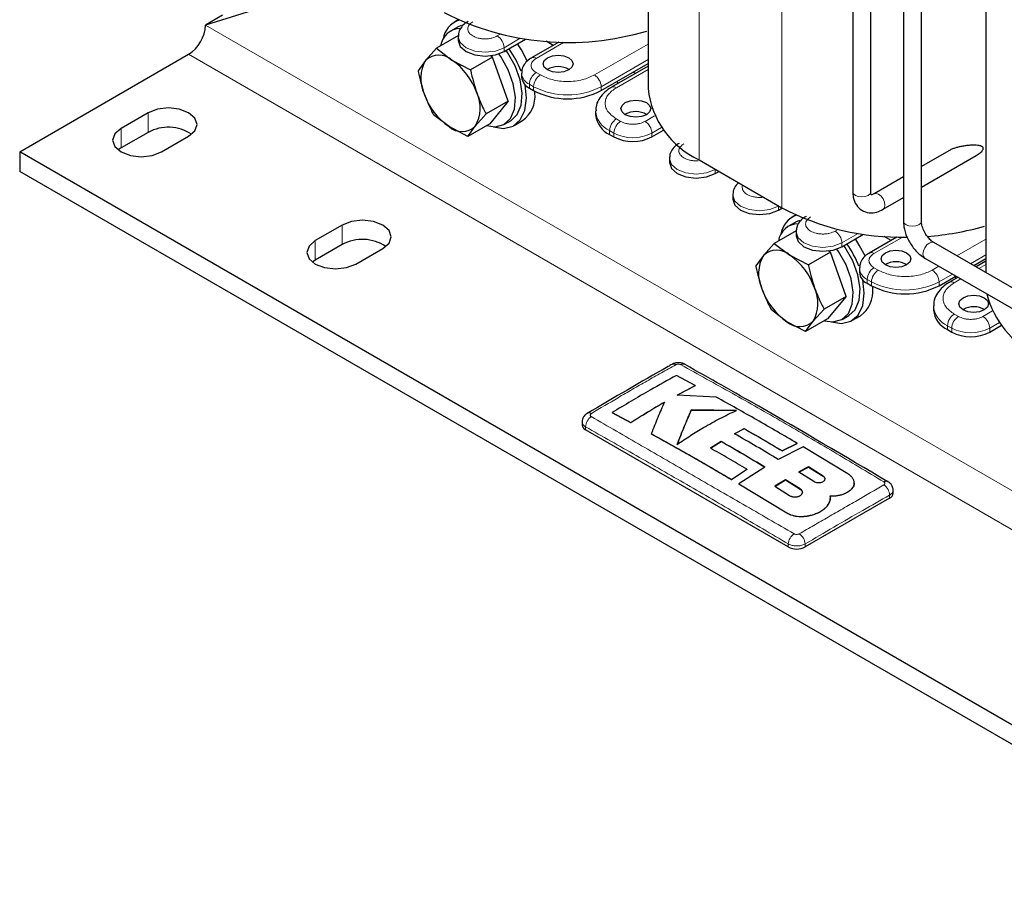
# Model space of a CAD drawing. Header units: millimetres. Extents: x 5 to 418, y 2 to 292.
# Tile 18 of 43: x 235 to 268, y 62 to 91. Entities that reach past the tile are written whole.
import ezdxf

# ---------------------------------------------------------------- set-up
doc = ezdxf.new("R2010")
doc.units = ezdxf.units.MM

msp = doc.modelspace()

# ---------------------------------------------------------------- linework, layer by layer
at = {"color": 7, "linetype": 'Continuous', "lineweight": 25}
for p, q in [((256.1148, 106.1332), (256.1148, 88.9484)), ((264.6671, 100.716), (264.6671, 84.5159)), ((265.2671, 84.5159), (265.2671, 100.716)), ((262.97, 100.3892), (262.97, 85.4955)), ((263.57, 85.4955), (263.57, 100.3892)), ((267.4285, 99.7669), (267.4285, 82.7881)), ((245.9898, 92.5472), (241.2931, 91.0779)), ((241.8588, 91.4044), (241.2931, 91.0779)), ((249.7547, 91.2515), (249.627, 91.1778)), ((249.7646, 90.7254), (249.0283, 90.3004)), ((249.727, 91.0046), (249.5007, 90.874)), ((249.7552, 90.6872), (249.7552, 90.5566)), ((251.2916, 90.1892), (252.0141, 90.6063)), ((253.1257, 90.5072), (252.2064, 89.9765)), ((252.9371, 90.3983), (252.7036, 90.5331)), ((235.0706, 86.8324), (240.7274, 90.0981)), ((249.0283, 90.3004), (248.6632, 89.8919)), ((249.0283, 90.3004), (249.5435, 89.9067)), ((250.9063, 90.0024), (250.8351, 90.0475)), ((248.6632, 89.8919), (248.4095, 89.5478)), ((249.5435, 89.9067), (250.1701, 89.5774)), ((250.9063, 90.0024), (250.1701, 89.5774)), ((251.4293, 88.5268), (250.9063, 90.0024)), ((254.5443, 88.883), (256.1148, 89.7896)), ((256.1148, 89.7019), (254.8934, 88.9968)), ((251.8765, 89.4626), (251.8765, 89.332)), ((255.6948, 89.4595), (255.6189, 89.5033)), ((252.0411, 88.6293), (251.9938, 89.0755)), ((255.1291, 89.1329), (255.0532, 89.1767)), ((252.1401, 88.9646), (252.2816, 88.883)), ((252.324, 88.7926), (252.3228, 88.86)), ((251.4293, 88.5268), (250.693, 88.1017)), ((251.4293, 88.5268), (250.8105, 87.7741)), ((239.3698, 88.1387), (238.4647, 87.6162)), ((249.4476, 87.6784), (248.9325, 88.0721)), ((250.3279, 87.6932), (250.693, 88.1017)), ((254.3585, 88.1972), (254.3585, 88.0666)), ((255.3504, 88.091), (255.3369, 88.0829)), ((250.8105, 87.7741), (250.0743, 87.3491)), ((251.3006, 87.7562), (251.5269, 87.8868)), ((251.6268, 87.7136), (251.9097, 87.8769)), ((239.3698, 87.4855), (238.4647, 86.963)), ((250.0743, 87.3491), (249.4476, 87.6784)), ((250.0743, 87.3491), (250.3279, 87.6932)), ((254.8271, 87.4134), (254.9686, 87.3318)), ((256.2414, 87.3318), (256.6341, 87.5585)), ((239.8223, 86.8324), (240.7274, 87.3549)), ((276.9313, 62.6668), (235.0706, 86.8324)), ((235.0706, 86.8324), (235.0706, 86.1792)), ((238.4647, 86.963), (238.3679, 86.8977)), ((266.1814, 86.8694), (265.2671, 86.3416)), ((256.8263, 86.6052), (256.8263, 86.4746)), ((257.8253, 86.5645), (260.5971, 84.9643)), ((265.2671, 85.6488), (267.1019, 86.708)), ((276.9313, 62.0135), (235.0706, 86.1792)), ((258.3627, 86.1072), (258.4901, 86.1807)), ((264.6671, 85.9952), (263.6857, 85.4287)), ((258.9476, 85.3806), (258.9476, 85.2499)), ((263.9857, 84.9091), (264.6671, 85.3024)), ((260.484, 84.8826), (260.6114, 84.9561)), ((261.0407, 84.4733), (260.8144, 84.3427)), ((261.0684, 84.7203), (260.9407, 84.6465)), ((265.2671, 84.5159), (265.267, 84.5197)), ((245.8752, 84.3832), (244.9701, 83.8607)), ((261.0783, 84.1942), (260.342, 83.7692)), ((261.0689, 84.156), (261.0689, 84.0253)), ((260.342, 83.7692), (259.9769, 83.3607)), ((260.342, 83.7692), (260.8572, 83.3755)), ((262.6053, 83.658), (263.3278, 84.075)), ((264.4394, 83.9759), (263.5201, 83.4453)), ((264.2508, 83.8671), (264.0173, 84.0019)), ((274.168, 78.8974), (265.6827, 83.7959)), ((245.8752, 83.73), (244.9701, 83.2075)), ((246.3277, 83.077), (247.2328, 83.5995)), ((262.22, 83.4712), (261.4838, 83.0461)), ((262.22, 83.4712), (262.1488, 83.5163)), ((262.743, 81.9955), (262.22, 83.4712)), ((244.9701, 83.2075), (244.8733, 83.1422)), ((259.9769, 83.3607), (259.7232, 83.0165)), ((260.8572, 83.3755), (261.4838, 83.0461)), ((265.3827, 83.2762), (273.868, 78.3778)), ((267.0212, 83.0232), (267.4285, 83.2583)), ((267.4285, 83.1706), (267.0971, 82.9794)), ((263.1902, 82.9314), (263.1902, 82.8007)), ((263.3548, 82.098), (263.3075, 82.5443)), ((265.858, 82.3517), (266.4211, 82.6768)), ((266.4971, 82.633), (266.2071, 82.4656)), ((266.4428, 82.6016), (266.3669, 82.6455)), ((263.4538, 82.4333), (263.5953, 82.3517)), ((263.6377, 82.2613), (263.6365, 82.3287)), ((262.743, 81.9955), (262.0068, 81.5705)), ((262.743, 81.9955), (262.1242, 81.2428)), ((260.7613, 81.1472), (260.2462, 81.5409)), ((261.6416, 81.162), (262.0068, 81.5705)), ((265.6722, 81.6659), (265.6722, 81.5353)), ((266.6641, 81.5598), (266.6506, 81.5517)), ((261.388, 80.8178), (260.7613, 81.1472)), ((262.1242, 81.2428), (261.388, 80.8178)), ((261.388, 80.8178), (261.6416, 81.162)), ((262.6143, 81.2249), (262.8406, 81.3556)), ((262.9406, 81.1823), (263.2234, 81.3456)), ((266.1408, 80.8822), (266.2823, 80.8005)), ((267.5551, 80.8005), (267.9479, 81.0273)), ((257.689, 79.0106), (257.0669, 79.3474)), ((257.0857, 78.691), (257.689, 79.0106)), ((257.689, 79.0041), (257.0857, 78.6845)), ((257.689, 79.0106), (257.689, 79.0041)), ((258.3969, 78.6229), (257.0857, 78.691)), ((259.0716, 78.1787), (257.5663, 78.1942)), ((257.5663, 78.1942), (257.5663, 78.1877)), ((257.5663, 78.1877), (259.0716, 78.1722)), ((254.9135, 78.1056), (255.5352, 77.7702)), ((254.9135, 78.1056), (254.9135, 78.099)), ((255.5352, 77.7637), (254.9135, 78.099)), ((253.9039, 77.7901), (253.9039, 77.6887)), ((260.8093, 73.6066), (254.021, 77.5254)), ((255.5352, 77.7702), (255.5352, 77.7637)), ((259.0059, 77.3973), (259.3321, 77.568)), ((259.3321, 77.5614), (259.0059, 77.3907)), ((259.3321, 77.568), (259.3321, 77.5614)), ((256.22, 77.3965), (256.22, 77.3899)), ((258.2003, 76.917), (258.5609, 77.1421)), ((258.5609, 77.1356), (258.2003, 76.9105)), ((258.5609, 77.1421), (258.5609, 77.1356)), ((261.3081, 76.9573), (260.471, 76.5371)), ((260.6006, 76.8276), (261.1115, 77.0737)), ((261.1115, 77.0672), (260.6006, 76.821)), ((261.1115, 77.0737), (261.1115, 77.0672)), ((262.8043, 76.0551), (261.3081, 76.9573)), ((260.6006, 76.8276), (260.6006, 76.821)), ((258.9073, 75.8655), (259.4175, 76.2071)), ((259.4175, 76.2005), (258.9073, 75.8589)), ((260.0256, 76.2819), (259.1547, 75.7188)), ((259.4175, 76.2071), (259.4175, 76.2005)), ((261.4829, 76.286), (261.1673, 76.1165)), ((261.1673, 76.11), (261.4829, 76.2795)), ((261.9754, 75.9795), (261.4829, 76.286)), ((261.4829, 76.286), (261.4829, 76.2795)), ((261.4829, 76.2795), (261.9754, 75.973)), ((258.9073, 75.8655), (258.9073, 75.8589)), ((260.7154, 75.8574), (260.3547, 75.6367)), ((260.3547, 75.6301), (260.7154, 75.8508)), ((261.2078, 75.5478), (260.7154, 75.8574)), ((260.7154, 75.8574), (260.7154, 75.8508)), ((260.7154, 75.8508), (261.2078, 75.5412)), ((261.1673, 76.1165), (261.6597, 75.8073)), ((259.1547, 75.7188), (260.7604, 74.7471)), ((259.1547, 75.7188), (259.1547, 75.7123)), ((260.7604, 74.7406), (259.1547, 75.7123)), ((260.3547, 75.6367), (260.8472, 75.3298)), ((263.0183, 75.7431), (263.0183, 75.7497)), ((264.2034, 75.2394), (261.3749, 73.6066)), ((262.2184, 75.2561), (262.2184, 75.2627)), ((262.8043, 75.4531), (262.8043, 75.4466)), ((264.3205, 75.4027), (264.3205, 75.5042)), ((262.1761, 75.0959), (262.1761, 75.0894)), ((261.501, 74.6536), (261.501, 74.647))]:
    msp.add_line(p, q, dxfattribs=at)
at = {"color": 7, "linetype": 'Continuous', "lineweight": 18}
for p, q in [((257.8253, 104.0711), (257.8253, 86.5645)), ((260.5971, 102.471), (260.5971, 84.9643)), ((283.1538, 66.9122), (241.2931, 91.0779)), ((251.0653, 90.7118), (251.1633, 90.7683)), ((251.2916, 90.3199), (251.835, 90.6336)), ((253.2856, 90.4914), (252.3664, 89.9607)), ((253.135, 90.512), (253.1257, 90.5072)), ((253.2856, 90.4914), (253.2478, 90.5095)), ((254.318, 89.4055), (256.1148, 90.4428)), ((282.5882, 65.9324), (240.7274, 90.0981)), ((251.2916, 90.1892), (251.2916, 90.3199)), ((254.5443, 89.0136), (256.1148, 89.9202)), ((252.3664, 89.4872), (252.5078, 89.4055)), ((256.1148, 89.5937), (255.0534, 88.981)), ((252.1401, 89.0953), (252.2816, 89.0136)), ((252.1401, 89.0953), (252.1401, 88.9646)), ((252.2816, 89.0136), (252.2816, 88.883)), ((254.5443, 89.0136), (254.5443, 88.883)), ((239.3698, 88.1387), (239.3698, 87.4855)), ((255.0534, 87.936), (255.1948, 87.8544)), ((256.0151, 87.8544), (256.3321, 88.0373)), ((238.4647, 87.6162), (238.4647, 86.963)), ((254.8271, 87.5441), (254.9686, 87.4624)), ((254.8271, 87.5441), (254.8271, 87.4134)), ((254.9686, 87.4624), (254.9686, 87.3318)), ((256.2414, 87.4624), (256.5656, 87.6496)), ((256.2414, 87.3318), (256.2414, 87.4624)), ((258.3622, 86.2545), (258.3627, 86.2378)), ((258.3627, 86.2378), (258.3769, 86.246)), ((258.3627, 86.1072), (258.3627, 86.2378)), ((260.4835, 85.0299), (260.484, 85.0132)), ((260.484, 85.0132), (260.4982, 85.0214)), ((260.484, 84.8826), (260.484, 85.0132)), ((245.8752, 84.3832), (245.8752, 83.73)), ((262.379, 84.1805), (262.477, 84.2371)), ((262.6053, 83.7886), (263.1487, 84.1023)), ((244.9701, 83.8607), (244.9701, 83.2075)), ((262.6053, 83.658), (262.6053, 83.7886)), ((264.5994, 83.9601), (263.6801, 83.4294)), ((264.4487, 83.9807), (264.4394, 83.9759)), ((264.5994, 83.9601), (264.5615, 83.9782)), ((266.4555, 83.3498), (267.4285, 83.9115)), ((266.908, 83.0885), (267.4285, 83.389)), ((263.6801, 82.9559), (263.8215, 82.8743)), ((265.6317, 82.8743), (265.8554, 83.0034)), ((267.4285, 83.0624), (267.1908, 82.9253)), ((263.4538, 82.564), (263.5953, 82.4823)), ((263.4538, 82.564), (263.4538, 82.4333)), ((263.5953, 82.4823), (263.5953, 82.3517)), ((265.858, 82.4823), (266.308, 82.7421)), ((265.858, 82.4823), (265.858, 82.3517)), ((266.5908, 82.5789), (266.3671, 82.4497)), ((267.3288, 81.3231), (267.6458, 81.5061)), ((266.3671, 81.4047), (266.5085, 81.3231)), ((267.5551, 80.9312), (267.8793, 81.1183)), ((266.1408, 81.0128), (266.2823, 80.9312)), ((266.1408, 81.0128), (266.1408, 80.8822)), ((266.2823, 80.9312), (266.2823, 80.8005)), ((267.5551, 80.8005), (267.5551, 80.9312)), ((254.021, 77.5254), (254.021, 77.6273)), ((261.9754, 75.9795), (261.9754, 75.973)), ((261.2078, 75.5478), (261.2078, 75.5412)), ((264.2034, 75.2394), (264.2034, 75.3413)), ((260.7604, 74.7471), (260.7604, 74.7406)), ((260.8093, 73.6066), (260.8093, 73.7085)), ((261.3749, 73.6066), (261.3749, 73.7085))]:
    msp.add_line(p, q, dxfattribs=at)
at = {"color": 7, "linetype": 'Continuous', "lineweight": 25, "flags": 128}
for points in [[(249.8708, 91.0645), (249.7415, 91.0127), (249.727, 91.0046)], [(249.7552, 90.5566), (249.8237, 90.3578), (250.0188, 90.1892), (250.3108, 90.0766), (250.6552, 90.037), (250.9996, 90.0766), (251.2916, 90.1892)], [(252.0771, 89.8571), (251.875, 90.2453), (251.7418, 90.4491)], [(253.1257, 90.5072), (253.1256, 90.5072), (253.1213, 90.5046)], [(250.7039, 87.7126), (250.9926, 87.6722), (251.286, 87.7481), (251.5078, 87.9509), (251.6398, 88.2642), (251.6715, 88.6627), (251.6002, 89.114), (251.4317, 89.5816), (251.1797, 90.0276), (251.1204, 90.1118)], [(251.5269, 87.8868), (251.7341, 88.0815), (251.8661, 88.3948), (251.8978, 88.7933), (251.8265, 89.2446), (251.658, 89.7122), (251.406, 90.1583), (251.3576, 90.2273)], [(253.4554, 89.577), (253.2931, 89.5144), (253.1018, 89.4924), (252.9105, 89.5144), (252.7482, 89.577), (252.6399, 89.6706), (252.6018, 89.7811), (252.6399, 89.8915), (252.7482, 89.9852), (252.9105, 90.0477), (253.1018, 90.0697), (253.2931, 90.0477), (253.4554, 89.9852), (253.5637, 89.8915), (253.6018, 89.7811), (253.5637, 89.6706), (253.4554, 89.577)], [(250.9399, 87.6724), (251.2776, 87.6201), (251.5922, 87.695), (251.8353, 87.8996), (251.9887, 88.219), (252.0411, 88.6293)], [(255.3504, 88.483), (255.5126, 88.5456), (255.704, 88.5675), (255.8953, 88.5456), (256.0575, 88.483), (256.1659, 88.3893), (256.204, 88.2789), (256.1659, 88.1684), (256.0575, 88.0748), (255.8953, 88.0122), (255.704, 87.9902), (255.5126, 88.0122), (255.3504, 88.0748), (255.242, 88.1684), (255.204, 88.2789), (255.242, 88.3893), (255.3504, 88.483)], [(240.7274, 87.3549), (240.9355, 87.5347), (241.0086, 87.7468), (240.9355, 87.9589), (240.7274, 88.1387), (240.416, 88.2588), (240.0486, 88.301), (239.6812, 88.2588), (239.3698, 88.1387)], [(238.4647, 87.6162), (238.2566, 87.4364), (238.1835, 87.2243), (238.2566, 87.0122), (238.4647, 86.8324), (238.7761, 86.7123), (239.1435, 86.6701), (239.5109, 86.7123), (239.8223, 86.8324)], [(256.8263, 86.4746), (256.8948, 86.2757), (257.0899, 86.1072), (257.3819, 85.9946), (257.7263, 85.955), (258.0707, 85.9946), (258.3627, 86.1072)], [(258.9476, 85.2499), (259.0161, 85.0511), (259.2112, 84.8826), (259.5032, 84.7699), (259.8476, 84.7304), (260.192, 84.7699), (260.484, 84.8826)], [(247.2328, 83.5995), (247.4409, 83.7793), (247.514, 83.9913), (247.4409, 84.2034), (247.2328, 84.3832), (246.9214, 84.5033), (246.554, 84.5455), (246.1866, 84.5033), (245.8752, 84.3832)], [(261.1845, 84.5333), (261.0552, 84.4815), (261.0407, 84.4733)], [(244.9701, 83.8607), (244.762, 83.6809), (244.6889, 83.4688), (244.762, 83.2568), (244.9701, 83.077), (245.2815, 82.9568), (245.6489, 82.9146), (246.0163, 82.9568), (246.3277, 83.077)], [(261.0689, 84.0253), (261.1374, 83.8265), (261.3325, 83.658), (261.6245, 83.5453), (261.9689, 83.5058), (262.3133, 83.5453), (262.6053, 83.658)], [(263.3908, 83.3258), (263.1888, 83.714), (263.0556, 83.9179)], [(264.4394, 83.9759), (264.4394, 83.9759), (264.435, 83.9733)], [(262.0176, 81.1813), (262.3063, 81.1409), (262.5998, 81.2168), (262.8215, 81.4196), (262.9535, 81.7329), (262.9852, 82.1314), (262.9139, 82.5827), (262.7454, 83.0503), (262.4934, 83.4964), (262.4341, 83.5806)], [(262.8406, 81.3556), (263.0478, 81.5502), (263.1798, 81.8636), (263.2115, 82.262), (263.1402, 82.7134), (262.9717, 83.181), (262.7197, 83.627), (262.6713, 83.6961)], [(264.7691, 83.0457), (264.6068, 82.9831), (264.4155, 82.9612), (264.2242, 82.9831), (264.062, 83.0457), (263.9536, 83.1394), (263.9155, 83.2498), (263.9536, 83.3603), (264.062, 83.4539), (264.2242, 83.5165), (264.4155, 83.5385), (264.6068, 83.5165), (264.7691, 83.4539), (264.8774, 83.3603), (264.9155, 83.2498), (264.8774, 83.1394), (264.7691, 83.0457)], [(262.2536, 81.1412), (262.5913, 81.0889), (262.9059, 81.1637), (263.149, 81.3684), (263.3024, 81.6877), (263.3548, 82.098)], [(266.6641, 81.9517), (266.8263, 82.0143), (267.0177, 82.0363), (267.209, 82.0143), (267.3712, 81.9517), (267.4796, 81.8581), (267.5177, 81.7476), (267.4796, 81.6372), (267.3712, 81.5435), (267.209, 81.4809), (267.0177, 81.459), (266.8263, 81.4809), (266.6641, 81.5435), (266.5557, 81.6372), (266.5177, 81.7476), (266.5557, 81.8581), (266.6641, 81.9517)]]:
    msp.add_lwpolyline(points, dxfattribs=at)
at = {"color": 7, "linetype": 'Continuous', "lineweight": 18, "flags": 128}
for points in [[(249.7552, 90.6899), (249.7552, 90.6872), (249.8237, 90.4884), (250.0188, 90.3199), (250.3108, 90.2072), (250.6552, 90.1677), (250.9996, 90.2072), (251.2916, 90.3199)], [(256.8263, 86.6079), (256.8263, 86.6052), (256.8948, 86.4064), (257.0899, 86.2378), (257.3819, 86.1252), (257.7263, 86.0856), (258.0707, 86.1252), (258.3627, 86.2378)], [(262.97, 85.4955), (262.9928, 85.4293), (263.0579, 85.3731), (263.1552, 85.3355), (263.27, 85.3224), (263.3848, 85.3355), (263.4821, 85.3731)], [(263.4821, 85.3731), (263.5472, 85.4293), (263.57, 85.4955)], [(264.0478, 85.0464), (264.0317, 85.1495), (263.9857, 85.2555), (263.9169, 85.3483), (263.8357, 85.4138), (263.7545, 85.4421), (263.6857, 85.4287)], [(258.9476, 85.3833), (258.9476, 85.3806), (259.0161, 85.1818), (259.2112, 85.0132), (259.5032, 84.9006), (259.8476, 84.861), (260.192, 84.9006), (260.484, 85.0132)], [(263.9857, 84.9091), (264.0317, 84.962), (264.0478, 85.0464)], [(264.6671, 84.5159), (264.6899, 84.4496), (264.7549, 84.3934)], [(264.7549, 84.3934), (264.8522, 84.3559), (264.9671, 84.3427), (265.0819, 84.3559), (265.1792, 84.3934), (265.2442, 84.4496), (265.2671, 84.5159)], [(261.0689, 84.1587), (261.0689, 84.156), (261.1374, 83.9572), (261.3325, 83.7886), (261.6245, 83.676), (261.9689, 83.6364), (262.3133, 83.676), (262.6053, 83.7886)], [(265.3206, 83.4136), (265.3368, 83.5167), (265.3827, 83.6227), (265.4516, 83.7155), (265.5327, 83.781), (265.6139, 83.8092), (265.6827, 83.7959)], [(265.3827, 83.2762), (265.3827, 83.2763), (265.3368, 83.3292), (265.3206, 83.4136)]]:
    msp.add_lwpolyline(points, dxfattribs=at)
at = {"color": 7, "linetype": 'Continuous', "lineweight": 25}
for centre, radius, start, end in [((253.4492, 99.6657), 9.1708, 242.98375, 286.59461), ((240.0649, 91.1338), 1.2294, 302.60548, 357.39452), ((250.04, 90.485), 0.801, 109.2052, 171.49305), ((249.8353, 90.2804), 0.6779, 90.37447, 171.63015), ((249.1113, 89.4232), 0.6485, 48.21415, 133.71407), ((248.6757, 88.3193), 3.4079, 20.85064, 35.24285), ((249.6927, 89.2895), 1.1928, 149.66665, 205.40782), ((248.2958, 88.0973), 2.1979, 18.84954, 55.41226), ((253.1018, 88.9607), 0.7243, 59.54613, 120.45387), ((252.3269, 89.3769), 0.4526, 185.6948, 245.62534), ((250.6953, 89.4879), 2.1979, 198.84954, 235.41226), ((249.2984, 88.2956), 1.1928, 329.66665, 25.40782), ((251.3326, 88.6896), 0.9967, 305.37932, 5.93286), ((253.4129, 91.0665), 2.4592, 242.60967, 297.39033), ((259.0792, 89.2698), 2.9817, 186.18746, 245.13268), ((255.1592, 88.1464), 0.8047, 185.6948, 245.62534), ((255.7034, 87.4343), 0.7456, 60.45053, 118.25641), ((240.0433, 86.2556), 1.4022, 56.15678, 118.70484), ((249.8798, 88.162), 0.6485, 228.21415, 313.71407), ((255.605, 88.56), 1.3833, 242.60967, 297.39033), ((264.5908, 92.5307), 8.5556, 242.17373, 271.23212), ((261.149, 83.7491), 0.6779, 90.37447, 171.63015), ((261.3538, 83.9538), 0.801, 109.2052, 171.49305), ((264.8264, 93.1372), 9.1555, 273.96832, 286.2092), ((246.5486, 82.5001), 1.4022, 56.15678, 118.70484), ((259.9894, 81.7881), 3.4079, 20.85064, 35.24285), ((260.4251, 82.8919), 0.6485, 48.21415, 133.71407), ((261.0064, 82.7583), 1.1928, 149.66665, 205.40782), ((259.6095, 81.566), 2.1979, 18.84954, 55.41226), ((264.4155, 82.4295), 0.7243, 59.54613, 120.45387), ((263.6406, 82.8456), 0.4526, 185.6948, 245.62534), ((262.009, 82.9566), 2.1979, 198.84954, 235.41226), ((260.6121, 81.7644), 1.1928, 329.66665, 25.40782), ((262.6463, 82.1583), 0.9967, 305.37932, 5.93286), ((264.7266, 84.5352), 2.4592, 242.60967, 297.39033), ((270.4892, 82.8564), 3.1294, 194.39903, 244.44015), ((266.4729, 81.6151), 0.8047, 185.6948, 245.62534), ((267.0171, 80.9031), 0.7456, 60.45053, 118.25641), ((261.1935, 81.6307), 0.6485, 228.21415, 313.71407), ((266.9187, 82.0288), 1.3833, 242.60967, 297.39033), ((256.9675, 79.5893), 0.1394, 55.56316, 114.46716), ((254.1346, 77.9554), 0.138, 55.21819, 114.71129), ((254.1041, 77.7086), 0.2012, 185.6948, 245.62534), ((264.0892, 75.674), 0.1339, 62.68013, 125.64176), ((264.1203, 75.4227), 0.2012, 294.37466, 354.3052), ((261.0921, 74.1525), 0.6148, 242.60967, 297.39033)]:
    msp.add_arc(centre, radius, start, end, dxfattribs=at)
at = {"color": 7, "linetype": 'Continuous', "lineweight": 18}
for centre, radius, start, end in [((250.8003, 90.2975), 0.4918, 2.60548, 57.39452), ((252.2724, 89.829), 0.1618, 54.46509, 113.36391), ((252.3177, 89.5007), 0.4426, 184.5805, 246.34317), ((252.6314, 89.0729), 0.4918, 122.60548, 177.39452), ((252.7728, 88.9913), 0.4918, 122.60548, 177.39452), ((254.053, 88.9913), 0.4918, 2.60548, 57.39452), ((253.4129, 91.1971), 2.4592, 242.60967, 297.39033), ((254.9594, 88.8493), 0.1619, 54.47392, 113.26377), ((255.1417, 88.2635), 0.7851, 184.14165, 246.38293), ((255.3184, 87.5217), 0.4918, 122.60548, 177.39452), ((255.4598, 87.4401), 0.4918, 122.60548, 177.39452), ((255.7501, 87.4401), 0.4918, 2.60548, 57.39452), ((255.605, 88.6907), 1.3833, 242.60967, 297.39033), ((262.114, 83.7662), 0.4918, 2.60548, 57.39452), ((263.5861, 83.2978), 0.1618, 54.46509, 113.36391), ((263.6314, 82.9694), 0.4426, 184.5805, 246.34317), ((263.9451, 82.5416), 0.4918, 122.60548, 177.39452), ((264.0865, 82.46), 0.4918, 122.60548, 177.39452), ((265.3667, 82.46), 0.4918, 2.60548, 57.39452), ((264.7266, 84.6659), 2.4592, 242.60967, 297.39033), ((266.2731, 82.318), 0.1619, 54.47392, 113.26377), ((266.4554, 81.7322), 0.7851, 184.14165, 246.38293), ((266.6321, 80.9905), 0.4918, 122.60548, 177.39452), ((266.7735, 80.9088), 0.4918, 122.60548, 177.39452), ((267.0638, 80.9088), 0.4918, 2.60548, 57.39452), ((266.9187, 82.1594), 1.3833, 242.60967, 297.39033), ((257.2968, 79.5901), 0.1386, 64.38698, 124.52497), ((254.4477, 77.6128), 0.4269, 123.32255, 178.05861), ((263.7766, 75.3267), 0.4271, 1.96162, 56.68054), ((261.2445, 73.6829), 0.436, 123.12783, 176.6323), ((260.9398, 73.683), 0.4359, 3.34751, 56.86931)]:
    msp.add_arc(centre, radius, start, end, dxfattribs=at)
at = {"color": 7, "linetype": 'Continuous', "lineweight": 25}
for points, knots in [([(250.0893, 91.1971), (250.0646, 91.1845), (249.9783, 91.1403), (249.8647, 91.0223), (249.7667, 90.8588), (249.7652, 90.739), (249.7646, 90.69)], [0, 0, 0, 0, 0.1253899, 0.4387044, 0.7702676, 1, 1, 1, 1]), ([(252.2106, 89.9725), (252.1859, 89.9598), (252.0996, 89.9157), (251.986, 89.7976), (251.888, 89.6342), (251.8865, 89.5144), (251.8859, 89.4654)], [0, 0, 0, 0, 0.1253899, 0.4387044, 0.7702676, 1, 1, 1, 1]), ([(248.4095, 89.5478), (248.4112, 89.5396), (248.4632, 89.2767), (248.5404, 89.0233), (248.6153, 88.7778)], [0, 0, 0, 0, 0.0311177, 1, 1, 1, 1]), ([(250.1701, 89.5774), (250.1717, 89.5692), (250.2238, 89.3063), (250.301, 89.0529), (250.3758, 88.8074)], [0, 0, 0, 0, 0.0311177, 1, 1, 1, 1]), ([(248.6153, 88.7778), (248.6877, 88.5947), (248.7837, 88.352), (248.9031, 88.1274), (248.9325, 88.0721)], [0, 0, 0, 0, 0.754038, 1, 1, 1, 1]), ([(250.3758, 88.8074), (250.4482, 88.6243), (250.5442, 88.3816), (250.6637, 88.157), (250.693, 88.1017)], [0, 0, 0, 0, 0.754038, 1, 1, 1, 1]), ([(254.8974, 88.9937), (254.8737, 88.9816), (254.7665, 88.9266), (254.6113, 88.7928), (254.4518, 88.5862), (254.3617, 88.3808), (254.3697, 88.2506), (254.3723, 88.2089)], [0, 0, 0, 0, 0.0728369, 0.3293658, 0.5944347, 0.8699771, 1, 1, 1, 1]), ([(257.1604, 87.115), (257.1357, 87.1024), (257.0493, 87.0583), (256.9358, 86.9402), (256.8377, 86.7767), (256.8363, 86.657), (256.8356, 86.608)], [0, 0, 0, 0, 0.1253899, 0.4387044, 0.7702676, 1, 1, 1, 1]), ([(267.3375, 86.9455), (267.3361, 86.9553), (267.3331, 86.9773), (267.3114, 87.0004), (267.2836, 87.0177), (267.2483, 87.0317), (267.2047, 87.0427), (267.1355, 87.0532), (267.0436, 87.0582), (266.9284, 87.0557), (266.8088, 87.046), (266.6856, 87.0295), (266.5648, 87.0068), (266.448, 86.9777), (266.3554, 86.9482), (266.2825, 86.9196), (266.2302, 86.8962), (266.1973, 86.878), (266.1815, 86.8692)], [0, 0, 0, 0, 0.0274877, 0.0621718, 0.0930543, 0.1246653, 0.170473, 0.2167513, 0.3112148, 0.4064914, 0.5024506, 0.6004099, 0.6990519, 0.7856441, 0.8730568, 0.9163349, 0.959838, 1, 1, 1, 1]), ([(267.1019, 86.7081), (267.1026, 86.7085), (267.127, 86.7217), (267.1732, 86.7517), (267.2349, 86.7967), (267.2794, 86.8378), (267.3078, 86.8713), (267.3259, 86.8993), (267.3362, 86.9251), (267.3372, 86.9404), (267.3375, 86.9455)], [0, 0, 0, 0, 0.007275, 0.2369886, 0.4688532, 0.6557023, 0.7490359, 0.8446905, 0.9477095, 1, 1, 1, 1]), ([(259.1537, 85.7976), (259.1229, 85.7708), (259.0389, 85.6977), (258.96, 85.5512), (258.9578, 85.4321), (258.957, 85.3834)], [0, 0, 0, 0, 0.2552023, 0.6951621, 1, 1, 1, 1]), ([(262.97, 85.4955), (262.9734, 85.4331), (262.9819, 85.2753), (263.0708, 85.052), (263.2615, 84.8593), (263.5143, 84.7775), (263.7659, 84.801), (263.9155, 84.8746), (263.9857, 84.9091)], [0, 0, 0, 0, 0.1228439, 0.3108018, 0.486407, 0.6719345, 0.8462066, 1, 1, 1, 1]), ([(263.5854, 85.3926), (263.5866, 85.3907), (263.5895, 85.3865), (263.5715, 85.4347), (263.5703, 85.4818), (263.57, 85.4955)], [0, 0, 0, 0, 0.3564405, 0.8131431, 1, 1, 1, 1]), ([(263.6857, 85.4287), (263.6632, 85.4176), (263.6139, 85.3933), (263.5964, 85.393), (263.5868, 85.3928)], [0, 0, 0, 0, 0.4566306, 1, 1, 1, 1]), ([(261.403, 84.6658), (261.3783, 84.6532), (261.292, 84.609), (261.1784, 84.491), (261.0804, 84.3275), (261.0789, 84.2078), (261.0783, 84.1588)], [0, 0, 0, 0, 0.12538989, 0.43870443, 0.77026762, 1, 1, 1, 1]), ([(264.6671, 84.5159), (264.6703, 84.4536), (264.6793, 84.2795), (264.772, 83.9795), (264.9594, 83.6504), (265.1754, 83.4117), (265.3268, 83.3128), (265.3827, 83.2762)], [0, 0, 0, 0, 0.1333274, 0.3732961, 0.613498, 0.8570876, 1, 1, 1, 1]), ([(265.6827, 83.7959), (265.6581, 83.8118), (265.5986, 83.8501), (265.4914, 83.9572), (265.3839, 84.1116), (265.3035, 84.2883), (265.2702, 84.4302), (265.2678, 84.4953), (265.2671, 84.5159)], [0, 0, 0, 0, 0.128589, 0.3096995, 0.5049733, 0.7076694, 0.907781, 1, 1, 1, 1]), ([(263.5243, 83.4412), (263.4996, 83.4286), (263.4133, 83.3844), (263.2997, 83.2664), (263.2017, 83.1029), (263.2002, 82.9832), (263.1996, 82.9342)], [0, 0, 0, 0, 0.1253899, 0.4387044, 0.7702676, 1, 1, 1, 1]), ([(259.7232, 83.0165), (259.7249, 83.0083), (259.7769, 82.7454), (259.8542, 82.492), (259.929, 82.2465)], [0, 0, 0, 0, 0.0311177, 1, 1, 1, 1]), ([(261.4838, 83.0461), (261.4854, 83.038), (261.5375, 82.7751), (261.6147, 82.5217), (261.6895, 82.2761)], [0, 0, 0, 0, 0.0311177, 1, 1, 1, 1]), ([(266.2111, 82.4625), (266.1874, 82.4503), (266.0802, 82.3954), (265.925, 82.2616), (265.7655, 82.0549), (265.6754, 81.8495), (265.6834, 81.7194), (265.686, 81.6776)], [0, 0, 0, 0, 0.0728369, 0.3293658, 0.5944347, 0.8699771, 1, 1, 1, 1]), ([(259.929, 82.2465), (260.0014, 82.0635), (260.0974, 81.8207), (260.2168, 81.5961), (260.2462, 81.5409)], [0, 0, 0, 0, 0.754038, 1, 1, 1, 1]), ([(261.6895, 82.2761), (261.7619, 82.0931), (261.8579, 81.8503), (261.9774, 81.6257), (262.0068, 81.5705)], [0, 0, 0, 0, 0.754038, 1, 1, 1, 1]), ([(256.9099, 79.716), (256.8686, 79.6928), (255.9246, 79.1624), (254.98, 78.6071), (254.0767, 78.0761)], [0, 0, 0, 0, 0.0437347, 1, 1, 1, 1]), ([(257.3532, 79.7143), (257.3495, 79.7173), (257.316, 79.7445), (257.2233, 79.767), (257.0816, 79.7773), (256.9681, 79.7528), (256.917, 79.7186), (256.911, 79.7147)], [0, 0, 0, 0, 0.0314747, 0.2834631, 0.5952218, 0.9527506, 1, 1, 1, 1]), ([(264.1477, 75.7888), (262.7046, 76.6398), (260.4401, 77.975), (258.1759, 79.2499), (257.3547, 79.7123)], [0, 0, 0, 0, 0.637324, 1, 1, 1, 1]), ([(257.0669, 79.3474), (256.7724, 79.1847), (256.2663, 78.9049), (255.5484, 78.488), (255.1252, 78.233), (254.9135, 78.1056)], [0, 0, 0, 0, 0.41032191, 0.70512268, 1, 1, 1, 1]), ([(261.1115, 77.0737), (260.6591, 77.3387), (259.7541, 77.8686), (258.8493, 78.3714), (258.3969, 78.6229)], [0, 0, 0, 0, 0.4999252, 1, 1, 1, 1]), ([(255.5352, 77.7702), (255.7226, 77.8887), (256.0976, 78.1256), (256.4729, 78.3442), (256.6607, 78.4536)], [0, 0, 0, 0, 0.4998112, 1, 1, 1, 1]), ([(256.6607, 78.4471), (256.4731, 78.3378), (256.0977, 78.1192), (255.7228, 77.8822), (255.5352, 77.7637)], [0, 0, 0, 0, 0.4997874, 1, 1, 1, 1]), ([(256.6607, 78.4536), (256.624, 78.37), (256.5506, 78.2028), (256.4404, 77.9431), (256.3302, 77.6756), (256.2567, 77.4895), (256.22, 77.3965)], [0, 0, 0, 0, 0.2497455, 0.4995706, 0.7497151, 1, 1, 1, 1]), ([(257.5663, 78.1942), (257.5265, 78.1046), (257.4471, 77.9254), (257.3277, 77.6433), (257.2082, 77.3503), (257.1286, 77.145), (257.0888, 77.0423)], [0, 0, 0, 0, 0.2495676, 0.4992836, 0.7495374, 1, 1, 1, 1]), ([(257.0888, 77.0358), (257.1285, 77.1381), (257.2079, 77.3429), (257.3272, 77.6357), (257.4268, 77.8706), (257.5065, 78.0534), (257.5463, 78.1429), (257.5663, 78.1877)], [0, 0, 0, 0, 0.249581, 0.499421, 0.7495493, 0.8747661, 1, 1, 1, 1]), ([(257.0888, 77.0423), (257.2357, 77.1407), (257.5296, 77.3374), (257.9161, 77.5731), (258.2469, 77.7615), (258.5219, 77.909), (258.7969, 78.0486), (258.98, 78.1353), (259.0716, 78.1787)], [0, 0, 0, 0, 0.2225338, 0.4454272, 0.583824, 0.722329, 0.8611249, 1, 1, 1, 1]), ([(254.0777, 78.079), (254.0731, 78.077), (254.0306, 78.0585), (253.9703, 77.994), (253.9119, 77.8946), (253.9085, 77.8221), (253.907, 77.7897)], [0, 0, 0, 0, 0.04276282, 0.39259569, 0.72810384, 1, 1, 1, 1]), ([(259.3321, 77.568), (259.5435, 77.447), (259.9664, 77.205), (260.3892, 76.9534), (260.6006, 76.8276)], [0, 0, 0, 0, 0.4999563, 1, 1, 1, 1]), ([(260.6006, 76.821), (260.3892, 76.9468), (259.9664, 77.1984), (259.5436, 77.4404), (259.3321, 77.5614)], [0, 0, 0, 0, 0.499957, 1, 1, 1, 1]), ([(256.22, 77.3965), (256.6678, 77.1483), (257.5635, 76.6521), (258.4593, 76.1277), (258.9073, 75.8655)], [0, 0, 0, 0, 0.4999225, 1, 1, 1, 1]), ([(258.9073, 75.8589), (258.4594, 76.121), (257.5636, 76.6454), (256.6679, 77.1417), (256.22, 77.3899)], [0, 0, 0, 0, 0.4999181, 1, 1, 1, 1]), ([(260.471, 76.5371), (260.2268, 76.684), (259.7386, 76.978), (259.2502, 77.2575), (259.0059, 77.3973)], [0, 0, 0, 0, 0.4999281, 1, 1, 1, 1]), ([(259.4175, 76.2071), (259.2147, 76.3277), (258.809, 76.5688), (258.4032, 76.801), (258.2003, 76.917)], [0, 0, 0, 0, 0.4999585, 1, 1, 1, 1]), ([(258.5609, 77.1421), (258.805, 77.0024), (259.2933, 76.723), (259.7815, 76.429), (260.0256, 76.2819)], [0, 0, 0, 0, 0.4999244, 1, 1, 1, 1]), ([(260.0256, 76.2754), (259.7815, 76.4224), (259.2934, 76.7164), (258.8051, 76.9959), (258.5609, 77.1356)], [0, 0, 0, 0, 0.4999261, 1, 1, 1, 1]), ([(261.6597, 75.8073), (261.6792, 75.797), (261.7183, 75.7764), (261.7928, 75.7617), (261.8689, 75.7612), (261.9395, 75.7759), (261.9962, 75.8038), (262.0327, 75.8417), (262.045, 75.8854), (262.0316, 75.9298), (262.003, 75.9611), (261.9807, 75.976), (261.9754, 75.9795)], [0, 0, 0, 0, 0.107578, 0.2151551, 0.3227414, 0.4302646, 0.5376806, 0.6449866, 0.752213, 0.8594107, 0.9666405, 1, 1, 1, 1]), ([(261.9754, 75.973), (261.991, 75.961), (262.0223, 75.9369), (262.0418, 75.9023), (262.0387, 75.883), (262.0379, 75.8782)], [0, 0, 0, 0, 0.4296303, 0.8592749, 1, 1, 1, 1]), ([(262.8043, 75.4531), (262.8113, 75.4572), (262.8325, 75.4693), (262.8653, 75.4913), (262.9011, 75.5198), (262.9274, 75.5453), (262.9588, 75.5807), (262.9877, 75.6235), (263.0063, 75.6699), (263.0176, 75.717), (263.0203, 75.7649), (263.0113, 75.8126), (262.997, 75.8538), (262.9791, 75.89), (262.952, 75.9291), (262.927, 75.9578), (262.8969, 75.9874), (262.8598, 76.0191), (262.8228, 76.0431), (262.8043, 76.0551)], [0, 0, 0, 0, 0.0263701, 0.0794015, 0.1330747, 0.1874025, 0.2147332, 0.3143464, 0.3952948, 0.4293558, 0.5289829, 0.6099428, 0.6440086, 0.7167694, 0.7770871, 0.8314283, 0.8587658, 0.929111, 1, 1, 1, 1]), ([(260.8472, 75.3298), (260.8576, 75.3238), (260.8735, 75.3147), (260.8976, 75.3049), (260.9229, 75.2963), (260.9499, 75.2897), (260.9777, 75.2853), (260.9991, 75.283), (261.0205, 75.2819), (261.0419, 75.2819), (261.0634, 75.283), (261.0846, 75.2852), (261.1054, 75.2884), (261.1254, 75.2927), (261.145, 75.2981), (261.1637, 75.3045), (261.1814, 75.3118), (261.1979, 75.3199), (261.2134, 75.329), (261.2275, 75.3388), (261.2401, 75.3493), (261.2512, 75.3604), (261.2608, 75.3721), (261.2713, 75.3884), (261.2784, 75.4054), (261.282, 75.4228), (261.2828, 75.435), (261.2819, 75.4493), (261.2782, 75.4669), (261.2706, 75.4841), (261.2602, 75.5007), (261.2472, 75.5167), (261.2289, 75.5336), (261.214, 75.5436), (261.2078, 75.5478)], [0, 0, 0, 0, 0.0528854, 0.0800195, 0.107353, 0.1604319, 0.1873742, 0.21471, 0.2411602, 0.2677955, 0.2947177, 0.3220329, 0.3484681, 0.3750882, 0.4019947, 0.4292935, 0.4557273, 0.4823459, 0.5092506, 0.5365472, 0.5629926, 0.5896227, 0.6165388, 0.6438466, 0.69692, 0.7238582, 0.7511884, 0.7710281, 0.8110808, 0.8586427, 0.8784992, 0.918586, 0.9661894, 1, 1, 1, 1]), ([(261.2078, 75.5412), (261.2174, 75.5346), (261.2318, 75.5246), (261.2473, 75.5094), (261.2567, 75.4985), (261.2662, 75.4852), (261.2753, 75.4683), (261.2804, 75.4508), (261.2825, 75.4372), (261.2822, 75.4315), (261.282, 75.429)], [0, 0, 0, 0, 0.2118683, 0.3205748, 0.4300807, 0.509489, 0.6698015, 0.8601762, 0.939578, 1, 1, 1, 1]), ([(263.0164, 75.7431), (263.017, 75.7366), (263.0191, 75.7121), (263.011, 75.6803), (262.9971, 75.6395), (262.9791, 75.604), (262.952, 75.5659), (262.9269, 75.5382), (262.8969, 75.5098), (262.8598, 75.4798), (262.8228, 75.4577), (262.8043, 75.4466)], [0, 0, 0, 0, 0.0580919, 0.2200346, 0.288176, 0.4337025, 0.5543424, 0.663029, 0.7177061, 0.8583101, 1, 1, 1, 1]), ([(264.318, 75.5046), (264.3188, 75.5098), (264.3257, 75.5548), (264.2974, 75.6365), (264.2373, 75.7282), (264.1819, 75.7774), (264.149, 75.7937), (264.1476, 75.7944)], [0, 0, 0, 0, 0.0451414, 0.3860656, 0.6874062, 0.9868542, 1, 1, 1, 1]), ([(262.1761, 75.0959), (262.1843, 75.1132), (262.2006, 75.1479), (262.2141, 75.2011), (262.2193, 75.2509), (262.218, 75.2886), (262.2153, 75.3086), (262.2145, 75.3146)], [0, 0, 0, 0, 0.2446562, 0.4924928, 0.7286015, 0.919863, 1, 1, 1, 1]), ([(262.2182, 75.2561), (262.2183, 75.2553), (262.2197, 75.2361), (262.2145, 75.1995), (262.2029, 75.1503), (262.1885, 75.114), (262.179, 75.095), (262.1761, 75.0894)], [0, 0, 0, 0, 0.0144859, 0.3378448, 0.6459001, 0.8954431, 1, 1, 1, 1]), ([(262.2145, 75.3146), (262.3016, 75.3164), (262.4759, 75.32), (262.6766, 75.3796), (262.7708, 75.4339), (262.8043, 75.4531)], [0, 0, 0, 0, 0.3919653, 0.7839447, 1, 1, 1, 1]), ([(262.8043, 75.4466), (262.7406, 75.413), (262.6133, 75.3459), (262.3972, 75.3072), (262.2625, 75.3078), (262.2145, 75.308)], [0, 0, 0, 0, 0.3915997, 0.7831923, 1, 1, 1, 1]), ([(261.501, 74.6536), (261.5284, 74.6596), (261.5835, 74.6716), (261.6629, 74.6949), (261.7396, 74.7221), (261.8044, 74.75), (261.8708, 74.7833), (261.9337, 74.8204), (261.9964, 74.8659), (262.0469, 74.91), (262.1028, 74.9689), (262.1469, 75.0307), (262.1688, 75.0795), (262.1761, 75.0959)], [0, 0, 0, 0, 0.0839163, 0.1686168, 0.2543459, 0.3408899, 0.3985626, 0.504217, 0.5952268, 0.6817732, 0.7605008, 0.9195412, 1, 1, 1, 1]), ([(262.1761, 75.0894), (262.1685, 75.0723), (262.1531, 75.0379), (262.1209, 74.9879), (262.0819, 74.9394), (262.0409, 74.898), (261.9911, 74.8553), (261.9346, 74.8145), (261.8646, 74.7732), (261.7959, 74.7394), (261.7034, 74.7012), (261.6055, 74.6699), (261.5273, 74.6528), (261.501, 74.647)], [0, 0, 0, 0, 0.0839252, 0.1686345, 0.2543721, 0.3409247, 0.3986037, 0.5042697, 0.5952899, 0.6818463, 0.760556, 0.9195598, 1, 1, 1, 1]), ([(260.7604, 74.7471), (260.8196, 74.7174), (260.9378, 74.6578), (261.1632, 74.6205), (261.357, 74.6238), (261.4647, 74.6461), (261.501, 74.6536)], [0, 0, 0, 0, 0.2851253, 0.5702516, 0.8553553, 1, 1, 1, 1]), ([(261.501, 74.647), (261.4279, 74.6342), (261.2816, 74.6085), (261.0503, 74.628), (260.874, 74.6777), (260.7891, 74.7247), (260.7604, 74.7406)], [0, 0, 0, 0, 0.285052, 0.570102, 0.8551915, 1, 1, 1, 1])]:
    msp.add_open_spline(points, degree=3, knots=knots, dxfattribs=at)
at = {"color": 7, "linetype": 'Continuous', "lineweight": 18}
for points, knots in [([(250.2451, 91.1853), (250.199, 91.1523), (250.1279, 91.1015), (250.0834, 91.0168), (250.0712, 90.9486), (250.0831, 90.8801), (250.1292, 90.7964), (250.2351, 90.706), (250.3916, 90.6449), (250.5366, 90.6183), (250.6552, 90.6114), (250.7734, 90.6184), (250.9201, 90.6441), (251.0083, 90.6852), (251.0653, 90.7118)], [0, 0, 0, 0, 0.1197215, 0.1848017, 0.2499999, 0.3150802, 0.3802785, 0.5, 0.6197215, 0.6848017, 0.7499999, 0.8150802, 0.8802785, 1, 1, 1, 1]), ([(252.3664, 89.9607), (252.3203, 89.9277), (252.2492, 89.8769), (252.2047, 89.7922), (252.1924, 89.724), (252.2047, 89.6557), (252.2492, 89.571), (252.3203, 89.5201), (252.3664, 89.4872)], [0, 0, 0, 0, 0.2394429, 0.3696034, 0.4999999, 0.6301604, 0.7605571, 1, 1, 1, 1]), ([(252.5078, 89.4055), (252.6338, 89.3468), (252.8283, 89.2562), (253.1519, 89.1995), (253.4129, 89.1839), (253.6739, 89.1995), (253.9975, 89.2562), (254.192, 89.3468), (254.318, 89.4055)], [0, 0, 0, 0, 0.2394429, 0.369668, 0.5, 0.630225, 0.7605571, 1, 1, 1, 1]), ([(255.0534, 88.981), (254.9518, 88.9083), (254.7948, 88.796), (254.6966, 88.6092), (254.6695, 88.4585), (254.6965, 88.3079), (254.7948, 88.121), (254.9518, 88.0087), (255.0534, 87.936)], [0, 0, 0, 0, 0.2394429, 0.369668, 0.5, 0.630225, 0.7605571, 1, 1, 1, 1]), ([(255.1948, 87.8544), (255.2519, 87.8278), (255.34, 87.7867), (255.4867, 87.761), (255.6049, 87.7539), (255.7232, 87.761), (255.8698, 87.7867), (255.958, 87.8278), (256.0151, 87.8544)], [0, 0, 0, 0, 0.2394429, 0.3696034, 0.4999999, 0.6301604, 0.7605571, 1, 1, 1, 1]), ([(257.3162, 87.1033), (257.2701, 87.0703), (257.199, 87.0194), (257.1544, 86.9348), (257.1423, 86.8666), (257.1542, 86.7981), (257.2003, 86.7144), (257.3062, 86.6241), (257.4627, 86.5627), (257.6077, 86.5366), (257.7105, 86.5291), (257.773, 86.534), (257.7964, 86.5358)], [0, 0, 0, 0, 0.1517769, 0.2342823, 0.3169374, 0.3994429, 0.4820981, 0.6338749, 0.7856518, 0.8681573, 0.9508123, 1, 1, 1, 1]), ([(259.2859, 85.7213), (259.2837, 85.7175), (259.269, 85.6921), (259.265, 85.6417), (259.2751, 85.5736), (259.3218, 85.4897), (259.4275, 85.3994), (259.584, 85.3384), (259.7292, 85.3114), (259.8472, 85.3056), (259.9345, 85.3079), (259.9785, 85.3163), (259.9852, 85.3176)], [0, 0, 0, 0, 0.0175681, 0.1173592, 0.2169696, 0.3167607, 0.5000038, 0.6832469, 0.7828573, 0.8826483, 0.9822588, 1, 1, 1, 1]), ([(261.5588, 84.654), (261.5127, 84.6211), (261.4416, 84.5702), (261.3971, 84.4856), (261.3849, 84.4174), (261.3968, 84.3489), (261.4429, 84.2652), (261.5488, 84.1748), (261.7053, 84.1137), (261.8504, 84.087), (261.9689, 84.0801), (262.0871, 84.0872), (262.2338, 84.1129), (262.322, 84.1539), (262.379, 84.1805)], [0, 0, 0, 0, 0.1197215, 0.1848017, 0.2499999, 0.3150802, 0.3802785, 0.5, 0.6197215, 0.6848017, 0.7499999, 0.8150802, 0.8802785, 1, 1, 1, 1]), ([(263.6801, 83.4294), (263.634, 83.3965), (263.5629, 83.3456), (263.5184, 83.261), (263.5062, 83.1927), (263.5184, 83.1244), (263.5629, 83.0398), (263.634, 82.9889), (263.6801, 82.9559)], [0, 0, 0, 0, 0.2394429, 0.3696034, 0.4999999, 0.6301604, 0.7605571, 1, 1, 1, 1]), ([(263.8215, 82.8743), (263.9475, 82.8156), (264.142, 82.725), (264.4656, 82.6683), (264.7266, 82.6526), (264.9876, 82.6682), (265.3112, 82.7249), (265.5058, 82.8156), (265.6317, 82.8743)], [0, 0, 0, 0, 0.2394429, 0.369668, 0.5, 0.630225, 0.7605571, 1, 1, 1, 1]), ([(266.3671, 82.4497), (266.2655, 82.377), (266.1085, 82.2647), (266.0103, 82.0779), (265.9832, 81.9273), (266.0102, 81.7766), (266.1085, 81.5898), (266.2655, 81.4775), (266.3671, 81.4047)], [0, 0, 0, 0, 0.2394429, 0.369668, 0.5, 0.630225, 0.7605571, 1, 1, 1, 1]), ([(266.5085, 81.3231), (266.5656, 81.2965), (266.6537, 81.2554), (266.8004, 81.2297), (266.9186, 81.2227), (267.0369, 81.2297), (267.1835, 81.2554), (267.2717, 81.2965), (267.3288, 81.3231)], [0, 0, 0, 0, 0.2394429, 0.3696034, 0.4999999, 0.6301604, 0.7605571, 1, 1, 1, 1]), ([(257.0464, 79.7042), (256.8839, 79.6144), (256.5588, 79.4348), (256.0733, 79.1614), (255.5899, 78.8845), (254.9686, 78.5225), (254.5114, 78.2478), (254.2133, 78.0687)], [0, 0, 0, 0, 0.1702473, 0.3404988, 0.5107709, 0.6810498, 1, 1, 1, 1]), ([(257.2182, 79.7043), (257.2114, 79.7076), (257.1943, 79.7158), (257.1599, 79.7234), (257.1188, 79.7247), (257.0783, 79.7187), (257.057, 79.7091), (257.0464, 79.7042)], [0, 0, 0, 0, 0.14056698, 0.35532785, 0.57084385, 0.7860438, 1, 1, 1, 1]), ([(264.0112, 75.7828), (263.4514, 76.1199), (262.3316, 76.7941), (260.6396, 77.7828), (258.9349, 78.755), (257.7904, 79.3879), (257.2182, 79.7043)], [0, 0, 0, 0, 0.2500112, 0.500039, 0.7500099, 1, 1, 1, 1]), ([(254.2133, 78.0687), (254.2075, 78.0648), (254.1928, 78.0547), (254.1793, 78.0347), (254.177, 78.0109), (254.1876, 77.9877), (254.2047, 77.9756), (254.2132, 77.9696)], [0, 0, 0, 0, 0.1406569, 0.3555038, 0.5710329, 0.7861716, 1, 1, 1, 1]), ([(254.2132, 77.9696), (254.773, 77.6459), (255.8928, 76.9985), (257.5848, 76.019), (259.2895, 75.0377), (260.434, 74.3779), (261.0062, 74.048)], [0, 0, 0, 0, 0.2500113, 0.5000392, 0.7500099, 1, 1, 1, 1]), ([(254.021, 77.6273), (254.0134, 77.6319), (253.998, 77.6411), (253.9775, 77.6565), (253.959, 77.6728), (253.945, 77.6879), (253.9318, 77.7047), (253.9206, 77.7228), (253.9113, 77.744), (253.9063, 77.7633), (253.9037, 77.7785), (253.9044, 77.787), (253.9046, 77.79)], [0, 0, 0, 0, 0.106089, 0.2130102, 0.3209695, 0.4297879, 0.4973297, 0.6273841, 0.7469848, 0.8595731, 0.9509259, 1, 1, 1, 1]), ([(260.8093, 73.7085), (260.2436, 74.0421), (259.1124, 74.7093), (257.4153, 75.695), (255.7182, 76.6688), (254.5868, 77.3078), (254.021, 77.6273)], [0, 0, 0, 0, 0.249976, 0.499961, 0.7499755, 1, 1, 1, 1]), ([(261.1781, 74.048), (261.3406, 74.1418), (261.6656, 74.3294), (262.1511, 74.6093), (262.6346, 74.8882), (263.2558, 75.2471), (263.713, 75.5113), (264.0111, 75.6836)], [0, 0, 0, 0, 0.1702473, 0.340499, 0.5107713, 0.6810504, 1, 1, 1, 1]), ([(264.0111, 75.6836), (264.0169, 75.6874), (264.0316, 75.6971), (264.0451, 75.7168), (264.0474, 75.7405), (264.0368, 75.764), (264.0197, 75.7765), (264.0112, 75.7828)], [0, 0, 0, 0, 0.1406564, 0.3555028, 0.5710316, 0.7861708, 1, 1, 1, 1]), ([(264.2034, 75.3413), (263.9026, 75.1712), (263.2809, 74.8195), (262.338, 74.2755), (261.696, 73.8975), (261.3749, 73.7085)], [0, 0, 0, 0, 0.3189779, 0.6594763, 1, 1, 1, 1]), ([(264.3198, 75.5043), (264.3197, 75.4967), (264.3196, 75.4792), (264.3125, 75.4564), (264.3009, 75.4314), (264.2847, 75.4072), (264.2642, 75.3855), (264.2423, 75.3668), (264.2239, 75.3535), (264.2085, 75.3444), (264.2034, 75.3413)], [0, 0, 0, 0, 0.1262294, 0.2889729, 0.3802282, 0.5554242, 0.7181639, 0.7882998, 0.9291887, 1, 1, 1, 1]), ([(261.0062, 74.048), (261.013, 74.0446), (261.0301, 74.036), (261.0645, 74.028), (261.1056, 74.0267), (261.1461, 74.0329), (261.1674, 74.043), (261.1781, 74.048)], [0, 0, 0, 0, 0.14056682, 0.35532754, 0.57084354, 0.78604362, 1, 1, 1, 1]), ([(261.3749, 73.7085), (261.34, 73.6918), (261.2702, 73.6585), (261.1367, 73.6376), (261.0009, 73.6421), (260.8875, 73.6686), (260.8315, 73.6972), (260.8093, 73.7085)], [0, 0, 0, 0, 0.2146728, 0.4293525, 0.6440267, 0.8586958, 1, 1, 1, 1])]:
    msp.add_open_spline(points, degree=3, knots=knots, dxfattribs=at)

doc.saveas('drawing.dxf')
